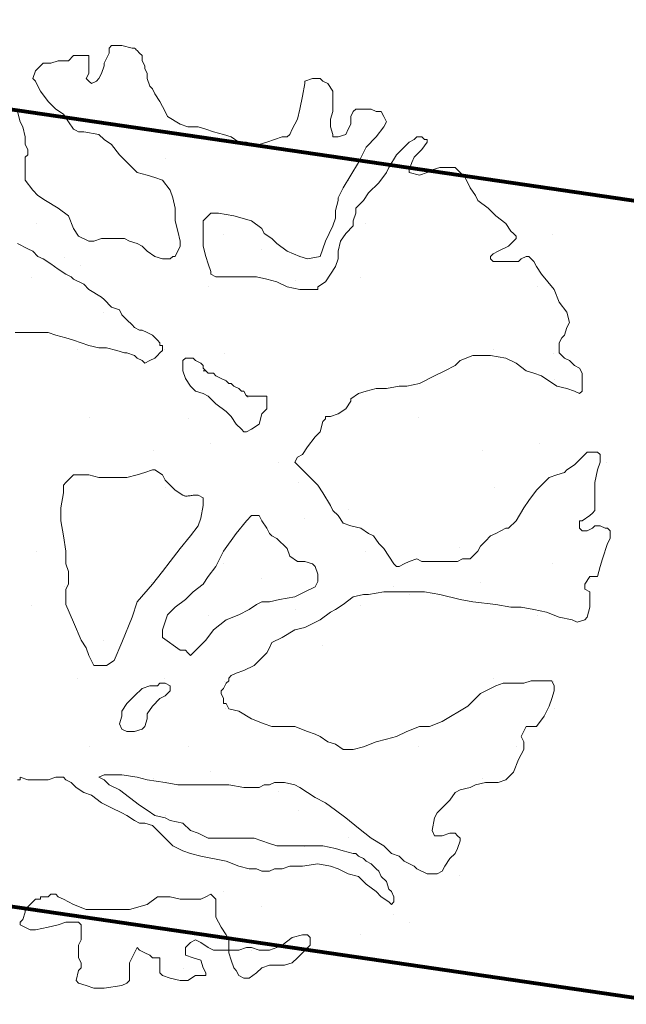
# Model space of a CAD drawing. Header units: millimetres. Extents: x -90830 to 24172, y -102460 to 73669.
# Tile 192 of 198: x 11579 to 12963, y 64617 to 66864. Entities that reach past the tile are written whole.
import ezdxf

# ---------------------------------------------------------------- set-up
doc = ezdxf.new("R2010")
doc.units = ezdxf.units.MM
doc.layers.add('Algemeen01', color=253, linetype='Continuous', lineweight=80)
doc.layers.add('Standard', color=253, linetype='Continuous', lineweight=9)

msp = doc.modelspace()

# ---------------------------------------------------------------- linework, layer by layer
at = {"layer": 'Algemeen01'}
for p, q in [((19211.9, 65536.5), (-5002.8, 69087.8)), ((17626.5, 65769.1), (176.5, 68328.2)), ((17626.5, 65769.1), (496.5, 68281.3)), ((17626.5, 63949.8), (1661.5, 66291.2))]:
    msp.add_line(p, q, dxfattribs=at)
at = {"layer": 'Standard'}
for p, q in [((11789.2, 66805.1), (11783.5, 66799.3)), ((11783.5, 66799.3), (11783.5, 66787.7)), ((11812.4, 66805.1), (11789.2, 66805.1)), ((11835.6, 66799.3), (11812.4, 66805.1)), ((11841.5, 66799.3), (11835.6, 66799.3)), ((11843.4, 66797.4), (11841.5, 66799.3)), ((11845.3, 66795.5), (11843.4, 66797.4)), ((11847.3, 66793.5), (11845.3, 66795.5)), ((11853, 66787.7), (11847.3, 66793.5)), ((11667.5, 66770.4), (11650.1, 66764.6)), ((11684.8, 66770.4), (11667.5, 66770.4)), ((11690.6, 66770.4), (11684.8, 66770.4)), ((11702.3, 66782), (11690.6, 66770.4)), ((11725.4, 66782), (11702.3, 66782)), ((11731.2, 66782), (11725.4, 66782)), ((11737.1, 66782), (11731.2, 66782)), ((11737.1, 66776.2), (11737.1, 66782)), ((11737.1, 66772.3), (11737.1, 66776.2)), ((11737.1, 66768.5), (11737.1, 66772.3)), ((11783.5, 66787.7), (11771.8, 66764.6)), ((11858.8, 66782), (11853, 66787.7)), ((11858.8, 66770.4), (11858.8, 66782)), ((11864.6, 66758.7), (11858.8, 66770.4)), ((11615.3, 66747.1), (11609.5, 66729.7)), ((11621, 66752.9), (11615.3, 66747.1)), ((11626.9, 66758.7), (11621, 66752.9)), ((11632.7, 66764.6), (11626.9, 66758.7)), ((11650.1, 66764.6), (11632.7, 66764.6)), ((11737.1, 66764.6), (11737.1, 66768.5)), ((11737.1, 66752.9), (11737.1, 66764.6)), ((11737.1, 66741.4), (11737.1, 66752.9)), ((11771.8, 66758.7), (11766, 66741.4)), ((11771.8, 66764.6), (11771.8, 66758.7)), ((11864.6, 66752.9), (11864.6, 66758.7)), ((11870.5, 66741.4), (11864.6, 66752.9)), ((11609.5, 66729.7), (11615.3, 66723.9)), ((11731.2, 66729.7), (11737.1, 66741.4)), ((11737.1, 66723.9), (11731.2, 66729.7)), ((11760.3, 66729.7), (11754.5, 66723.9)), ((11766, 66741.4), (11760.3, 66729.7)), ((11870.5, 66729.7), (11870.5, 66741.4)), ((11876.2, 66712.3), (11870.5, 66729.7)), ((12247.4, 66729.7), (12230.1, 66723.9)), ((12264.8, 66729.7), (12247.4, 66729.7)), ((12270.6, 66723.9), (12264.8, 66729.7)), ((11615.3, 66723.9), (11621, 66712.3)), ((11621, 66712.3), (11626.9, 66700.8)), ((11742.9, 66718.1), (11737.1, 66723.9)), ((11754.5, 66723.9), (11742.9, 66718.1)), ((11882, 66706.5), (11876.2, 66712.3)), ((11887.9, 66695), (11882, 66706.5)), ((12230.1, 66718.1), (12224.2, 66689.2)), ((12230.1, 66723.9), (12230.1, 66718.1)), ((12282.3, 66718.1), (12270.6, 66723.9)), ((12293.8, 66700.8), (12282.3, 66718.1)), ((11626.9, 66700.8), (11644.2, 66677.5)), ((11899.4, 66677.5), (11887.9, 66695)), ((12224.2, 66689.2), (12218.4, 66660.1)), ((12293.8, 66695), (12293.8, 66700.8)), ((12293.8, 66671.7), (12293.8, 66695)), ((11644.2, 66677.5), (11661.6, 66660.1)), ((11661.6, 66660.1), (11679.1, 66648.6)), ((11911.1, 66654.4), (11899.4, 66677.5)), ((12218.4, 66660.1), (12212.7, 66636.9)), ((12293.8, 66654.4), (12293.8, 66671.7)), ((12346.1, 66660.1), (12340.3, 66654.4)), ((12357.7, 66660.1), (12346.1, 66660.1)), ((12380.8, 66660.1), (12357.7, 66660.1)), ((12392.4, 66654.4), (12380.8, 66660.1)), ((11580.5, 66631.1), (11574.6, 66654.4)), ((11679.1, 66648.6), (11690.6, 66631.1)), ((11916.9, 66642.7), (11911.1, 66654.4)), ((11945.8, 66625.3), (11916.9, 66642.7)), ((12212.7, 66636.9), (12201, 66613.8)), ((12288, 66636.9), (12293.8, 66654.4)), ((12288, 66619.5), (12288, 66636.9)), ((12340.3, 66654.4), (12334.4, 66642.7)), ((12334.4, 66642.7), (12334.4, 66625.3)), ((12398.2, 66654.4), (12392.4, 66654.4)), ((12404.1, 66654.4), (12398.2, 66654.4)), ((12409.9, 66642.7), (12404.1, 66654.4)), ((12415.6, 66631.1), (12409.9, 66642.7)), ((11586.3, 66619.5), (11580.5, 66631.1)), ((11592.1, 66596.4), (11586.3, 66619.5)), ((11690.6, 66631.1), (11702.3, 66613.8)), ((11702.3, 66613.8), (11708.1, 66610.9)), ((11963.2, 66619.5), (11945.8, 66625.3)), ((11986.4, 66619.5), (11963.2, 66619.5)), ((12003.8, 66613.8), (11986.4, 66619.5)), ((12021.3, 66608), (12003.8, 66613.8)), ((12201, 66613.8), (12195.3, 66602.2)), ((12293.8, 66602.2), (12288, 66619.5)), ((12328.6, 66613.8), (12322.9, 66602.2)), ((12334.4, 66625.3), (12328.6, 66613.8)), ((12392.4, 66596.4), (12409.9, 66619.5)), ((12409.9, 66619.5), (12415.6, 66631.1)), ((11592.1, 66578.9), (11592.1, 66596.4)), ((11708.1, 66610.9), (11713.9, 66608)), ((11713.9, 66608), (11725.4, 66608)), ((11725.4, 66608), (11760.3, 66602.2)), ((11760.3, 66602.2), (11771.8, 66590.5)), ((11771.8, 66590.5), (11789.2, 66578.9)), ((12044.5, 66602.2), (12021.3, 66608)), ((12061.9, 66596.4), (12044.5, 66602.2)), ((12079.2, 66584.7), (12061.9, 66596.4)), ((12160.4, 66590.5), (12143.1, 66584.7)), ((12177.8, 66596.4), (12160.4, 66590.5)), ((12189.5, 66596.4), (12177.8, 66596.4)), ((12195.3, 66602.2), (12189.5, 66596.4)), ((12293.8, 66596.4), (12293.8, 66602.2)), ((12305.4, 66596.4), (12293.8, 66596.4)), ((12322.9, 66602.2), (12305.4, 66596.4)), ((12369.3, 66573.1), (12392.4, 66596.4)), ((12479.4, 66590.5), (12467.8, 66584.7)), ((12485.2, 66596.4), (12479.4, 66590.5)), ((12491.1, 66596.4), (12485.2, 66596.4)), ((12496.9, 66596.4), (12491.1, 66596.4)), ((12502.6, 66590.5), (12496.9, 66596.4)), ((12508.4, 66590.5), (12502.6, 66590.5)), ((12508.4, 66584.7), (12508.4, 66590.5)), ((11597.8, 66567.4), (11592.1, 66578.9)), ((11597.8, 66561.6), (11597.8, 66567.4)), ((11789.2, 66578.9), (11806.7, 66555.7)), ((12096.6, 66584.7), (12079.2, 66584.7)), ((12119.8, 66578.9), (12096.6, 66584.7)), ((12125.7, 66578.9), (12119.8, 66578.9)), ((12143.1, 66584.7), (12125.7, 66578.9)), ((12351.8, 66538.3), (12369.3, 66573.1)), ((12462, 66578.9), (12438.8, 66555.7)), ((12467.8, 66584.7), (12462, 66578.9)), ((12479.4, 66549.9), (12496.9, 66567.4)), ((12496.9, 66567.4), (12508.4, 66584.7)), ((11592.1, 66549.9), (11597.8, 66555.7)), ((11592.1, 66521), (11592.1, 66549.9)), ((11597.8, 66555.7), (11597.8, 66561.6)), ((11806.7, 66555.7), (11829.9, 66532.5)), ((11911.5, 66546.6), (11911.5, 66546.6)), ((12216, 66558.6), (12216, 66558.6)), ((12438.8, 66555.7), (12421.4, 66526.8)), ((12473.7, 66538.3), (12479.4, 66549.9)), ((11829.9, 66532.5), (11847.3, 66515.2)), ((12334.4, 66509.4), (12351.8, 66538.3)), ((12421.4, 66526.8), (12415.6, 66515.2)), ((12467.8, 66521), (12473.7, 66538.3)), ((12537.5, 66526.8), (12520, 66521)), ((12554.8, 66526.8), (12537.5, 66526.8)), ((12572.2, 66526.8), (12554.8, 66526.8)), ((12583.9, 66515.2), (12572.2, 66526.8)), ((11592.1, 66497.7), (11592.1, 66521)), ((11847.3, 66515.2), (11870.5, 66509.4)), ((11870.5, 66509.4), (11887.9, 66503.5)), ((11887.9, 66503.5), (11905.2, 66497.7)), ((12317.1, 66480.4), (12334.4, 66509.4)), ((12415.6, 66515.2), (12398.2, 66491.9)), ((12467.8, 66515.2), (12467.8, 66521)), ((12491.1, 66509.4), (12467.8, 66515.2)), ((12508.4, 66515.2), (12491.1, 66509.4)), ((12520, 66521), (12508.4, 66515.2)), ((12595.4, 66503.5), (12583.9, 66515.2)), ((12607, 66480.4), (12595.4, 66503.5)), ((11609.5, 66474.6), (11592.1, 66497.7)), ((11905.2, 66497.7), (11922.6, 66474.6)), ((12305.4, 66457.1), (12317.1, 66480.4)), ((12328.5, 66496.3), (12328.5, 66496.3)), ((12398.2, 66491.9), (12375, 66468.7)), ((12618.7, 66462.9), (12607, 66480.4)), ((11621, 66462.9), (11609.5, 66474.6)), ((11638.4, 66451.3), (11621, 66462.9)), ((11922.6, 66474.6), (11928.5, 66457.1)), ((11928.5, 66457.1), (11934.3, 66434)), ((12305.4, 66451.3), (12305.4, 66457.1)), ((12375, 66468.7), (12363.5, 66451.3)), ((12624.5, 66451.3), (12618.7, 66462.9)), ((11667.5, 66434), (11638.4, 66451.3)), ((11690.6, 66416.5), (11667.5, 66434)), ((11934.3, 66434), (11934.3, 66422.4)), ((12299.7, 66428.2), (12305.4, 66451.3)), ((12363.5, 66451.3), (12346.1, 66434)), ((12346.1, 66434), (12346.1, 66422.4)), ((12647.7, 66434), (12624.5, 66451.3)), ((12665.1, 66416.5), (12647.7, 66434)), ((11702.3, 66387.6), (11690.6, 66416.5)), ((11934.3, 66422.4), (11934.3, 66404.9)), ((11998.1, 66404.9), (12015.5, 66422.4)), ((12015.5, 66422.4), (12032.8, 66422.4)), ((12032.8, 66422.4), (12067.7, 66416.5)), ((12067.7, 66416.5), (12108.3, 66404.9)), ((12293.8, 66393.4), (12299.7, 66410.7)), ((12299.7, 66410.7), (12299.7, 66428.2)), ((12346.1, 66422.4), (12340.3, 66404.9)), ((12688.3, 66399.2), (12665.1, 66416.5)), ((11617.5, 66399.6), (11617.5, 66399.6)), ((11713.9, 66370.1), (11702.3, 66387.6)), ((11934.3, 66404.9), (11940, 66381.7)), ((11998.1, 66399.2), (11998.1, 66404.9)), ((11998.1, 66393.4), (11998.1, 66399.2)), ((11998.1, 66375.9), (11998.1, 66393.4)), ((12108.3, 66404.9), (12131.5, 66387.6)), ((12131.5, 66387.6), (12137.2, 66375.9)), ((12276.5, 66358.5), (12293.8, 66393.4)), ((12340.3, 66393.4), (12322.9, 66375.9)), ((12340.3, 66404.9), (12340.3, 66393.4)), ((12367.5, 66399.6), (12367.5, 66399.6)), ((12699.8, 66381.7), (12688.3, 66399.2)), ((11737.1, 66358.5), (11713.9, 66370.1)), ((11940, 66381.7), (11945.8, 66358.5)), ((11998.1, 66347), (11998.1, 66375.9)), ((12043.5, 66373.3), (12043.5, 66373.3)), ((12137.2, 66375.9), (12154.7, 66364.3)), ((12322.9, 66375.9), (12311.2, 66358.5)), ((12705.7, 66375.9), (12699.8, 66381.7)), ((12711.5, 66370.1), (12705.7, 66375.9)), ((12711.5, 66364.3), (12711.5, 66370.1)), ((12793.5, 66373.3), (12793.5, 66373.3)), ((11574.6, 66352.8), (11597.8, 66341.2)), ((11748.6, 66358.5), (11737.1, 66358.5)), ((11766, 66364.3), (11748.6, 66358.5)), ((11783.5, 66364.3), (11766, 66364.3)), ((11795, 66364.3), (11783.5, 66364.3)), ((11818.2, 66364.3), (11795, 66364.3)), ((11829.9, 66358.5), (11818.2, 66364.3)), ((11847.3, 66352.8), (11829.9, 66358.5)), ((11858.8, 66347), (11847.3, 66352.8)), ((11870.5, 66335.4), (11858.8, 66347)), ((11945.8, 66347), (11934.3, 66323.7)), ((11945.8, 66358.5), (11945.8, 66352.8)), ((11945.8, 66352.8), (11945.8, 66347)), ((12003.8, 66323.7), (11998.1, 66347)), ((12154.7, 66364.3), (12166.2, 66352.8)), ((12166.2, 66352.8), (12189.5, 66335.4)), ((12270.6, 66341.2), (12276.5, 66358.5)), ((12311.2, 66358.5), (12305.4, 66335.4)), ((12670.8, 66335.4), (12694, 66347)), ((12694, 66347), (12705.7, 66358.5)), ((12705.7, 66358.5), (12711.5, 66364.3)), ((11597.8, 66341.2), (11609.5, 66335.4)), ((11609.5, 66335.4), (11621, 66323.7)), ((11621, 66323.7), (11632.7, 66317.9)), ((11682, 66320.8), (11682, 66320.8)), ((11887.9, 66323.7), (11870.5, 66335.4)), ((11880.8, 66329.1), (11880.8, 66329.1)), ((11905.2, 66317.9), (11887.9, 66323.7)), ((11928.5, 66323.7), (11922.6, 66317.9)), ((11934.3, 66323.7), (11928.5, 66323.7)), ((12009.6, 66306.4), (12003.8, 66323.7)), ((12132, 66338.8), (12132, 66338.8)), ((12189.5, 66335.4), (12218.4, 66323.7)), ((12218.4, 66323.7), (12235.9, 66317.9)), ((12235.9, 66317.9), (12264.8, 66323.7)), ((12264.8, 66323.7), (12270.6, 66341.2)), ((12305.4, 66335.4), (12305.4, 66317.9)), ((12653.4, 66323.7), (12659.2, 66329.5)), ((12653.4, 66317.9), (12653.4, 66323.7)), ((12659.2, 66329.5), (12670.8, 66335.4)), ((12734.7, 66323.7), (12723, 66317.9)), ((12740.4, 66323.7), (12734.7, 66323.7)), ((12746.2, 66317.9), (12740.4, 66323.7)), ((11632.7, 66317.9), (11650.1, 66306.4)), ((11650.1, 66306.4), (11667.5, 66294.7)), ((11718.8, 66302.8), (11718.8, 66302.8)), ((11922.6, 66317.9), (11905.2, 66317.9)), ((12015.5, 66288.9), (12009.6, 66306.4)), ((12299.7, 66300.6), (12288, 66283.1)), ((12305.4, 66317.9), (12299.7, 66300.6)), ((12659.2, 66312.2), (12653.4, 66317.9)), ((12676.6, 66312.2), (12659.2, 66312.2)), ((12699.8, 66312.2), (12676.6, 66312.2)), ((12717.2, 66312.2), (12699.8, 66312.2)), ((12723, 66317.9), (12717.2, 66312.2)), ((12752.1, 66312.2), (12746.2, 66317.9)), ((12757.8, 66300.6), (12752.1, 66312.2)), ((12769.4, 66283.1), (12757.8, 66300.6)), ((11607, 66275.8), (11607, 66275.8)), ((11667.5, 66294.7), (11684.8, 66283.1)), ((11684.8, 66283.1), (11696.5, 66277.3)), ((11696.5, 66277.3), (11702.3, 66271.5)), ((12015.5, 66283.1), (12015.5, 66288.9)), ((12027, 66277.3), (12015.5, 66283.1)), ((12044.5, 66277.3), (12027, 66277.3)), ((12061.9, 66277.3), (12044.5, 66277.3)), ((12096.6, 66277.3), (12061.9, 66277.3)), ((12119.8, 66277.3), (12096.6, 66277.3)), ((12143.1, 66271.5), (12119.8, 66277.3)), ((12288, 66283.1), (12276.5, 66265.8)), ((12357, 66275.8), (12357, 66275.8)), ((12798.5, 66248.4), (12769.4, 66283.1)), ((11702.3, 66271.5), (11725.4, 66260)), ((11725.4, 66260), (11737.1, 66248.4)), ((12010.5, 66254.1), (12010.5, 66254.1)), ((12166.2, 66265.8), (12143.1, 66271.5)), ((12189.5, 66254.2), (12166.2, 66265.8)), ((12218.4, 66248.4), (12189.5, 66254.2)), ((12207.8, 66267.6), (12207.8, 66267.6)), ((12276.5, 66265.8), (12259.1, 66254.2)), ((12259.1, 66254.2), (12259.1, 66248.4)), ((12760.5, 66254.1), (12760.5, 66254.1)), ((11737.1, 66248.4), (11766, 66230.9)), ((11766, 66230.9), (11771.8, 66225.2)), ((12241.6, 66248.4), (12218.4, 66248.4)), ((12259.1, 66248.4), (12241.6, 66248.4)), ((12810, 66219.4), (12798.5, 66248.4)), ((11771.8, 66225.2), (11789.2, 66207.7)), ((11789.2, 66207.7), (11806.7, 66201.9)), ((12827.4, 66196.1), (12810, 66219.4)), ((11770.5, 66196.3), (11770.5, 66196.3)), ((11806.7, 66201.9), (11812.4, 66190.3)), ((11812.4, 66190.3), (11824.1, 66178.8)), ((12833.3, 66173), (12827.4, 66196.1)), ((11824.1, 66178.8), (11835.6, 66167.2)), ((11835.6, 66167.2), (11841.5, 66161.4)), ((12827.4, 66161.4), (12833.3, 66173)), ((11592.1, 66149.7), (11568.9, 66149.7)), ((11609.5, 66149.7), (11592.1, 66149.7)), ((11621, 66149.7), (11609.5, 66149.7)), ((11644.2, 66149.7), (11621, 66149.7)), ((11661.6, 66143.9), (11644.2, 66149.7)), ((11684.8, 66138.2), (11661.6, 66143.9)), ((11841.5, 66161.4), (11853, 66155.5)), ((11853, 66155.5), (11858.8, 66155.5)), ((11858.8, 66155.5), (11870.5, 66149.7)), ((11870.5, 66149.7), (11882, 66143.9)), ((11882, 66143.9), (11893.7, 66132.4)), ((12815.9, 66138.2), (12821.7, 66143.9)), ((12821.7, 66143.9), (12827.4, 66161.4)), ((11702.3, 66132.4), (11684.8, 66138.2)), ((11719.7, 66126.6), (11702.3, 66132.4)), ((11737.1, 66120.7), (11719.7, 66126.6)), ((11760.3, 66114.9), (11737.1, 66120.7)), ((11893.7, 66132.4), (11899.4, 66126.6)), ((11899.4, 66126.6), (11899.4, 66120.7)), ((11899.4, 66120.7), (11905.2, 66120.7)), ((11905.2, 66120.7), (11905.2, 66114.9)), ((12810, 66126.6), (12815.9, 66138.2)), ((12810, 66120.7), (12810, 66126.6)), ((12810, 66114.9), (12810, 66120.7)), ((11712, 66110.8), (11712, 66110.8)), ((11777.6, 66114.9), (11760.3, 66114.9)), ((11800.9, 66109.1), (11777.6, 66114.9)), ((11818.2, 66103.3), (11800.9, 66109.1)), ((11824.1, 66103.3), (11818.2, 66103.3)), ((11841.5, 66097.6), (11824.1, 66103.3)), ((11847.3, 66091.8), (11841.5, 66097.6)), ((11893.7, 66097.6), (11887.9, 66091.8)), ((11899.4, 66103.3), (11893.7, 66097.6)), ((11905.2, 66109.1), (11899.4, 66103.3)), ((11905.2, 66114.9), (11905.2, 66109.1)), ((11910.8, 66110.8), (11910.8, 66110.8)), ((12047.3, 66102.6), (12047.3, 66102.6)), ((12583.9, 66086), (12612.8, 66097.6)), ((12612.8, 66097.6), (12630.2, 66097.6)), ((12630.2, 66097.6), (12653.4, 66097.6)), ((12653.4, 66097.6), (12688.3, 66091.8)), ((12660.8, 66110.8), (12660.8, 66110.8)), ((12797.3, 66102.6), (12797.3, 66102.6)), ((12810, 66103.3), (12810, 66114.9)), ((12821.7, 66091.8), (12810, 66103.3)), ((11858.8, 66086), (11847.3, 66091.8)), ((11864.6, 66080.2), (11858.8, 66086)), ((11876.2, 66086), (11864.6, 66080.2)), ((11887.9, 66091.8), (11876.2, 66086)), ((11957.5, 66091.8), (11951.7, 66086)), ((11951.7, 66086), (11951.7, 66074.4)), ((11951.7, 66074.4), (11951.7, 66062.7)), ((11963.2, 66091.8), (11957.5, 66091.8)), ((11974.9, 66091.8), (11963.2, 66091.8)), ((11980.7, 66086), (11974.9, 66091.8)), ((11992.2, 66080.2), (11980.7, 66086)), ((11998.1, 66074.4), (11992.2, 66080.2)), ((11998.1, 66068.5), (11998.1, 66074.4)), ((12549, 66062.7), (12572.2, 66074.4)), ((12572.2, 66074.4), (12583.9, 66086)), ((12688.3, 66091.8), (12711.5, 66080.2)), ((12711.5, 66080.2), (12734.7, 66062.7)), ((12833.3, 66086), (12821.7, 66091.8)), ((12844.8, 66074.4), (12833.3, 66086)), ((12856.4, 66068.5), (12844.8, 66074.4)), ((11951.7, 66062.7), (11957.5, 66045.4)), ((12003.8, 66062.7), (11998.1, 66068.5)), ((11998.1, 66062.7), (12003.8, 66062.7)), ((12003.8, 66062.7), (11998.1, 66062.7)), ((12009.6, 66056.9), (12003.8, 66062.7)), ((12021.3, 66056.9), (12009.6, 66056.9)), ((12027, 66051.2), (12021.3, 66056.9)), ((12038.7, 66045.4), (12027, 66051.2)), ((12491.1, 66033.7), (12525.8, 66051.2)), ((12525.8, 66051.2), (12549, 66062.7)), ((12734.7, 66062.7), (12752.1, 66056.9)), ((12752.1, 66056.9), (12769.4, 66051.2)), ((12769.4, 66051.2), (12804.2, 66027.9)), ((12862.3, 66056.9), (12856.4, 66068.5)), ((12862.3, 66045.4), (12862.3, 66056.9)), ((11957.5, 66045.4), (11969.1, 66027.9)), ((11969.1, 66027.9), (11980.7, 66016.3)), ((12050.2, 66039.6), (12038.7, 66045.4)), ((12049.5, 66042.6), (12049.5, 66042.6)), ((12056.1, 66033.7), (12050.2, 66039.6)), ((12061.9, 66033.7), (12056.1, 66033.7)), ((12067.7, 66027.9), (12061.9, 66033.7)), ((12079.2, 66022.1), (12067.7, 66027.9)), ((12415.6, 66022.1), (12444.7, 66027.9)), ((12444.7, 66027.9), (12462, 66027.9)), ((12462, 66027.9), (12491.1, 66033.7)), ((12799.5, 66042.6), (12799.5, 66042.6)), ((12804.2, 66027.9), (12827.4, 66022.1)), ((12862.3, 66027.9), (12862.3, 66045.4)), ((12862.3, 66022.1), (12862.3, 66027.9)), ((11980.7, 66016.3), (11998.1, 66010.6)), ((11998.1, 66010.6), (12009.6, 66004.8)), ((12085.1, 66016.3), (12079.2, 66022.1)), ((12090.8, 66016.3), (12085.1, 66016.3)), ((12096.6, 66004.8), (12090.8, 66016.3)), ((12099.8, 66002.1), (12097.5, 66007.3)), ((12334.4, 65999), (12351.8, 66010.6)), ((12351.8, 66010.6), (12369.3, 66016.3)), ((12369.3, 66016.3), (12392.4, 66022.1)), ((12392.4, 66022.1), (12415.6, 66022.1)), ((12827.4, 66022.1), (12844.8, 66016.3)), ((12844.8, 66016.3), (12856.4, 66010.6)), ((12856.4, 66010.6), (12862.3, 66016.3)), ((12862.3, 66016.3), (12862.3, 66022.1)), ((12009.6, 66004.8), (12027, 65987.4)), ((12027, 65987.4), (12050.2, 65969.9)), ((12102.5, 66004.8), (12096.6, 66004.8)), ((12108.3, 66004.8), (12102.5, 66004.8)), ((12119.8, 66004.8), (12108.3, 66004.8)), ((12131.5, 66004.8), (12119.8, 66004.8)), ((12143.1, 66004.8), (12131.5, 66004.8)), ((12143.1, 65999), (12143.1, 66004.8)), ((12143.1, 65993.2), (12143.1, 65999)), ((12143.1, 65975.7), (12143.1, 65993.2)), ((12322.9, 65975.7), (12334.4, 65993.2)), ((12334.4, 65993.2), (12334.4, 65999)), ((12050.2, 65969.9), (12061.9, 65958.4)), ((12125.7, 65940.9), (12131.5, 65964.2)), ((12131.5, 65964.2), (12143.1, 65975.7)), ((12288, 65958.4), (12305.4, 65964.2)), ((12305.4, 65964.2), (12322.9, 65975.7)), ((11738.3, 65955.6), (11738.3, 65955.6)), ((11963.3, 65954.1), (11963.3, 65954.1)), ((12061.9, 65958.4), (12073.4, 65940.9)), ((12073.4, 65940.9), (12085.1, 65929.3)), ((12108.3, 65929.3), (12125.7, 65940.9)), ((12264.8, 65923.6), (12270.6, 65946.7)), ((12270.6, 65946.7), (12276.5, 65952.6)), ((12276.5, 65952.6), (12276.5, 65958.4)), ((12276.5, 65958.4), (12288, 65958.4)), ((12488.3, 65955.6), (12488.3, 65955.6)), ((12085.1, 65929.3), (12090.8, 65923.6)), ((12090.8, 65923.6), (12096.6, 65923.6)), ((12096.6, 65923.6), (12108.3, 65929.3)), ((12253.2, 65912), (12264.8, 65923.6)), ((12014.3, 65897.8), (12014.3, 65897.8)), ((12235.9, 65888.7), (12253.2, 65912)), ((12764.3, 65897.8), (12764.3, 65897.8)), ((11885.3, 65881.3), (11885.3, 65881.3)), ((12212.7, 65865.5), (12224.2, 65871.4)), ((12224.2, 65871.4), (12235.9, 65888.7)), ((12635.3, 65881.3), (12635.3, 65881.3)), ((12873.8, 65877.2), (12856.4, 65859.7)), ((12885.4, 65877.2), (12873.8, 65877.2)), ((12897, 65877.2), (12885.4, 65877.2)), ((12902.9, 65871.4), (12897, 65877.2)), ((12902.9, 65853.9), (12902.9, 65871.4)), ((12168.8, 65852.8), (12168.8, 65852.8)), ((12206.8, 65853.9), (12212.7, 65865.5)), ((12212.7, 65848.1), (12206.8, 65853.9)), ((12218.4, 65842.3), (12212.7, 65848.1)), ((12844.8, 65848.1), (12827.4, 65836.6)), ((12856.4, 65859.7), (12844.8, 65848.1)), ((12897, 65836.6), (12902.9, 65853.9)), ((12918.8, 65852.8), (12918.8, 65852.8)), ((11864.6, 65830.8), (11847.3, 65825)), ((11882, 65836.6), (11864.6, 65830.8)), ((11887.9, 65836.6), (11882, 65836.6)), ((11905.2, 65825), (11887.9, 65836.6)), ((12224.2, 65836.6), (12218.4, 65842.3)), ((12235.9, 65825), (12224.2, 65836.6)), ((12821.7, 65830.8), (12804.2, 65825)), ((12827.4, 65836.6), (12821.7, 65830.8)), ((12891.2, 65807.5), (12897, 65836.6)), ((11684.8, 65807.5), (11679.1, 65801.7)), ((11702.3, 65825), (11684.8, 65807.5)), ((11713.9, 65825), (11702.3, 65825)), ((11737.1, 65825), (11713.9, 65825)), ((11760.3, 65819.2), (11737.1, 65825)), ((11783.5, 65819.2), (11760.3, 65819.2)), ((11824.1, 65819.2), (11783.5, 65819.2)), ((11847.3, 65825), (11824.1, 65819.2)), ((11911.1, 65813.3), (11905.2, 65825)), ((11922.6, 65801.7), (11911.1, 65813.3)), ((12216, 65808.6), (12216, 65808.6)), ((12259.1, 65801.7), (12235.9, 65825)), ((12775.3, 65807.5), (12757.8, 65790.2)), ((12786.8, 65819.2), (12775.3, 65807.5)), ((12804.2, 65825), (12786.8, 65819.2)), ((12891.2, 65784.4), (12891.2, 65807.5)), ((11679.1, 65784.4), (11673.3, 65749.6)), ((11679.1, 65801.7), (11679.1, 65784.4)), ((11911.5, 65796.6), (11911.5, 65796.6)), ((11934.3, 65790.2), (11922.6, 65801.7)), ((11951.7, 65778.5), (11934.3, 65790.2)), ((12270.6, 65784.4), (12259.1, 65801.7)), ((12288, 65755.3), (12270.6, 65784.4)), ((12661.5, 65796.6), (12661.5, 65796.6)), ((12757.8, 65790.2), (12740.4, 65766.9)), ((12891.2, 65766.9), (12891.2, 65784.4)), ((11953.1, 65778), (11951.7, 65778.5)), ((11954.5, 65777.6), (11953.1, 65778)), ((11955.9, 65777.2), (11954.5, 65777.6)), ((11957.4, 65776.7), (11955.9, 65777.2)), ((11958.8, 65776.3), (11957.4, 65776.7)), ((11961.1, 65776.6), (11958.8, 65776.3)), ((11963.4, 65776.9), (11961.1, 65776.6)), ((11965.7, 65777.2), (11963.4, 65776.9)), ((11968, 65777.5), (11965.7, 65777.2)), ((11970.3, 65777.9), (11968, 65777.5)), ((11972.6, 65778.2), (11970.3, 65777.9)), ((11974.9, 65778.5), (11972.6, 65778.2)), ((11986.4, 65778.5), (11974.9, 65778.5)), ((11998.1, 65772.7), (11986.4, 65778.5)), ((11998.1, 65761.1), (11998.1, 65772.7)), ((11998.1, 65755.3), (11998.1, 65761.1)), ((12740.4, 65766.9), (12728.8, 65749.6)), ((12891.2, 65755.3), (12891.2, 65766.9)), ((11673.3, 65749.6), (11673.3, 65720.5)), ((11992.2, 65726.3), (11998.1, 65755.3)), ((12293.8, 65743.8), (12288, 65755.3)), ((12305.4, 65732.2), (12293.8, 65743.8)), ((12328.5, 65746.3), (12328.5, 65746.3)), ((12728.8, 65749.6), (12711.5, 65720.5)), ((12879.7, 65732.2), (12885.4, 65738)), ((12885.4, 65738), (12891.2, 65743.8)), ((12891.2, 65743.8), (12891.2, 65755.3)), ((11673.3, 65720.5), (11679.1, 65685.7)), ((11986.4, 65709), (11992.2, 65726.3)), ((12096.6, 65720.5), (12073.4, 65691.5)), ((12108.3, 65732.2), (12096.6, 65720.5)), ((12119.8, 65732.2), (12108.3, 65732.2)), ((12125.7, 65732.2), (12119.8, 65732.2)), ((12131.5, 65720.5), (12125.7, 65732.2)), ((12143.1, 65703.2), (12131.5, 65720.5)), ((12228.8, 65726.1), (12228.8, 65726.1)), ((12317.1, 65714.7), (12305.4, 65732.2)), ((12334.4, 65709), (12317.1, 65714.7)), ((12711.5, 65720.5), (12694, 65703.2)), ((12856.4, 65703.2), (12856.4, 65720.5)), ((12856.4, 65720.5), (12862.3, 65720.5)), ((12862.3, 65720.5), (12879.7, 65732.2)), ((11969.1, 65685.7), (11986.4, 65709)), ((12073.4, 65691.5), (12044.5, 65651)), ((12148.9, 65691.5), (12143.1, 65703.2)), ((12154.7, 65685.7), (12148.9, 65691.5)), ((12357.7, 65703.2), (12334.4, 65709)), ((12375, 65691.5), (12357.7, 65703.2)), ((12386.7, 65685.7), (12375, 65691.5)), ((12665.1, 65691.5), (12653.4, 65685.7)), ((12676.6, 65697.4), (12665.1, 65691.5)), ((12688.3, 65703.2), (12676.6, 65697.4)), ((12694, 65703.2), (12688.3, 65703.2)), ((12862.3, 65697.4), (12856.4, 65703.2)), ((12873.8, 65697.4), (12862.3, 65697.4)), ((12885.4, 65703.2), (12873.8, 65697.4)), ((12891.2, 65709), (12885.4, 65703.2)), ((12897, 65709), (12891.2, 65709)), ((12902.9, 65709), (12897, 65709)), ((12914.4, 65703.2), (12902.9, 65709)), ((12920.3, 65703.2), (12914.4, 65703.2)), ((12926.1, 65697.4), (12920.3, 65703.2)), ((12926.1, 65679.9), (12926.1, 65697.4)), ((11679.1, 65685.7), (11684.8, 65651)), ((11945.8, 65656.8), (11969.1, 65685.7)), ((12166.2, 65679.9), (12154.7, 65685.7)), ((12189.5, 65656.8), (12166.2, 65679.9)), ((12398.2, 65668.4), (12386.7, 65685.7)), ((12409.9, 65656.8), (12398.2, 65668.4)), ((12641.8, 65674.1), (12630.2, 65662.6)), ((12653.4, 65685.7), (12641.8, 65674.1)), ((12908.6, 65633.5), (12920.3, 65668.4)), ((12920.3, 65668.4), (12926.1, 65679.9)), ((11617.5, 65649.6), (11617.5, 65649.6)), ((11684.8, 65651), (11684.8, 65622)), ((11922.6, 65627.7), (11945.8, 65656.8)), ((12044.5, 65651), (12027, 65616.2)), ((12195.3, 65639.3), (12189.5, 65656.8)), ((12367.5, 65649.6), (12367.5, 65649.6)), ((12433, 65622), (12409.9, 65656.8)), ((12582, 65660.1), (12582, 65660.1)), ((12624.5, 65651), (12607, 65633.5)), ((12630.2, 65662.6), (12624.5, 65651)), ((11905.2, 65604.5), (11922.6, 65627.7)), ((12043.5, 65623.3), (12043.5, 65623.3)), ((12212.7, 65627.7), (12195.3, 65639.3)), ((12230.1, 65627.7), (12212.7, 65627.7)), ((12247.4, 65622), (12230.1, 65627.7)), ((12467.8, 65627.7), (12456.2, 65622)), ((12485.2, 65633.5), (12467.8, 65627.7)), ((12496.9, 65627.7), (12485.2, 65633.5)), ((12520, 65627.7), (12496.9, 65627.7)), ((12537.5, 65627.7), (12520, 65627.7)), ((12554.8, 65627.7), (12537.5, 65627.7)), ((12578.1, 65627.7), (12554.8, 65627.7)), ((12589.6, 65633.5), (12578.1, 65627.7)), ((12607, 65633.5), (12589.6, 65633.5)), ((12793.5, 65623.3), (12793.5, 65623.3)), ((12902.9, 65616.2), (12908.6, 65633.5)), ((11684.8, 65622), (11690.6, 65604.5)), ((11690.6, 65604.5), (11690.6, 65581.4)), ((11882, 65575.6), (11905.2, 65604.5)), ((12027, 65616.2), (12009.6, 65592.9)), ((12253.2, 65616.2), (12247.4, 65622)), ((12259.1, 65598.7), (12253.2, 65616.2)), ((12438.8, 65616.2), (12433, 65622)), ((12444.7, 65616.2), (12438.8, 65616.2)), ((12456.2, 65622), (12444.7, 65616.2)), ((12897, 65592.9), (12902.9, 65616.2)), ((11690.6, 65581.4), (11690.6, 65575.6)), ((11880.8, 65579.1), (11880.8, 65579.1)), ((12009.6, 65592.9), (11998.1, 65575.6)), ((12132, 65588.8), (12132, 65588.8)), ((12253.2, 65569.8), (12259.1, 65581.4)), ((12259.1, 65581.4), (12259.1, 65598.7)), ((12630.8, 65579.1), (12630.8, 65579.1)), ((12868, 65575.6), (12879.7, 65592.9)), ((12879.7, 65592.9), (12891.2, 65592.9)), ((12882, 65588.8), (12882, 65588.8)), ((12891.2, 65592.9), (12897, 65592.9)), ((11682, 65570.8), (11682, 65570.8)), ((11690.6, 65575.6), (11684.8, 65564)), ((11684.8, 65564), (11684.8, 65540.7)), ((11847.3, 65535), (11882, 65575.6)), ((11974.9, 65558.2), (11957.5, 65540.7)), ((11998.1, 65575.6), (11974.9, 65558.2)), ((12206.8, 65546.5), (12230.1, 65558.2)), ((12230.1, 65558.2), (12253.2, 65569.8)), ((12375, 65552.3), (12409.9, 65558.2)), ((12409.9, 65558.2), (12438.8, 65558.2)), ((12432, 65570.8), (12432, 65570.8)), ((12438.8, 65558.2), (12467.8, 65558.2)), ((12467.8, 65558.2), (12502.6, 65558.2)), ((12502.6, 65558.2), (12537.5, 65552.3)), ((12868, 65564), (12868, 65575.6)), ((12879.7, 65558.2), (12868, 65564)), ((12879.7, 65546.5), (12879.7, 65558.2)), ((11684.8, 65540.7), (11684.8, 65529.2)), ((11835.6, 65500.1), (11847.3, 65535)), ((11957.5, 65540.7), (11934.3, 65523.4)), ((12119.8, 65529.2), (12131.5, 65535)), ((12131.5, 65535), (12148.9, 65535)), ((12148.9, 65535), (12172.1, 65540.7)), ((12172.1, 65540.7), (12206.8, 65546.5)), ((12317.1, 65529.2), (12340.3, 65546.5)), ((12340.3, 65546.5), (12363.5, 65552.3)), ((12363.5, 65552.3), (12375, 65552.3)), ((12468.8, 65552.8), (12468.8, 65552.8)), ((12537.5, 65552.3), (12583.9, 65540.7)), ((12583.9, 65540.7), (12612.8, 65535)), ((12612.8, 65535), (12665.1, 65529.2)), ((12879.7, 65535), (12879.7, 65546.5)), ((12879.7, 65523.4), (12879.7, 65535)), ((11607, 65525.8), (11607, 65525.8)), ((11684.8, 65529.2), (11702.3, 65488.6)), ((11934.3, 65523.4), (11916.9, 65505.9)), ((12079.2, 65505.9), (12102.5, 65517.5)), ((12102.5, 65517.5), (12119.8, 65529.2)), ((12207.8, 65517.6), (12207.8, 65517.6)), ((12264.8, 65494.4), (12288, 65511.7)), ((12288, 65511.7), (12299.7, 65517.5)), ((12299.7, 65517.5), (12317.1, 65529.2)), ((12357, 65525.8), (12357, 65525.8)), ((12665.1, 65529.2), (12699.8, 65523.4)), ((12699.8, 65523.4), (12723, 65523.4)), ((12723, 65523.4), (12752.1, 65517.5)), ((12752.1, 65517.5), (12781, 65511.7)), ((12781, 65511.7), (12810, 65500.1)), ((12873.8, 65500.1), (12879.7, 65523.4)), ((11702.3, 65488.6), (11719.7, 65448)), ((11812.4, 65442.2), (11835.6, 65500.1)), ((11916.9, 65505.9), (11905.2, 65471.2)), ((12010.5, 65504.1), (12010.5, 65504.1)), ((12021.3, 65471.2), (12050.2, 65494.4)), ((12050.2, 65494.4), (12079.2, 65505.9)), ((12230.1, 65477), (12264.8, 65494.4)), ((12760.5, 65504.1), (12760.5, 65504.1)), ((12810, 65500.1), (12839.1, 65494.4)), ((12839.1, 65494.4), (12850.6, 65488.6)), ((12850.6, 65488.6), (12868, 65494.4)), ((12868, 65494.4), (12873.8, 65500.1)), ((11905.2, 65471.2), (11905.2, 65453.7)), ((12003.8, 65448), (12021.3, 65471.2)), ((12177.8, 65453.7), (12206.8, 65471.2)), ((12206.8, 65471.2), (12230.1, 65477)), ((11719.7, 65448), (11731.2, 65430.5)), ((11770.5, 65446.3), (11770.5, 65446.3)), ((11905.2, 65453.7), (11945.8, 65424.7)), ((11986.4, 65430.5), (12003.8, 65448)), ((12154.7, 65442.2), (12177.8, 65453.7)), ((11731.2, 65430.5), (11737.1, 65413.1)), ((11795, 65401.6), (11812.4, 65442.2)), ((11945.8, 65424.7), (11957.5, 65424.7)), ((11957.5, 65424.7), (11963.2, 65418.9)), ((11969.1, 65413.1), (11986.4, 65430.5)), ((12143.1, 65418.9), (12148.9, 65430.5)), ((12148.9, 65430.5), (12154.7, 65442.2)), ((12269.3, 65436.6), (12269.3, 65436.6)), ((11737.1, 65413.1), (11748.6, 65390)), ((11777.6, 65390), (11795, 65401.6)), ((11963.2, 65418.9), (11969.1, 65413.1)), ((12114, 65390), (12125.7, 65401.6)), ((12125.7, 65401.6), (12143.1, 65418.9)), ((11748.6, 65390), (11754.5, 65390)), ((11754.5, 65390), (11777.6, 65390)), ((12073.4, 65372.5), (12090.8, 65378.3)), ((12090.8, 65378.3), (12114, 65390)), ((11712, 65360.8), (11712, 65360.8)), ((11910.8, 65360.8), (11910.8, 65360.8)), ((12050.2, 65349.4), (12056.1, 65355.2)), ((12056.1, 65361), (12061.9, 65366.8)), ((12056.1, 65355.2), (12056.1, 65361)), ((12061.9, 65366.8), (12073.4, 65372.5)), ((12660.8, 65360.8), (12660.8, 65360.8)), ((12746.2, 65355.2), (12728.8, 65349.4)), ((12775.3, 65355.2), (12746.2, 65355.2)), ((12792.7, 65355.2), (12775.3, 65355.2)), ((12798.5, 65343.5), (12792.7, 65355.2)), ((11858.8, 65337.7), (11841.5, 65320.4)), ((11876.2, 65343.5), (11858.8, 65337.7)), ((11893.7, 65343.5), (11876.2, 65343.5)), ((11899.4, 65349.4), (11893.7, 65343.5)), ((11911.1, 65349.4), (11899.4, 65349.4)), ((11922.6, 65343.5), (11911.1, 65349.4)), ((11911.1, 65320.4), (11922.6, 65331.9)), ((11922.6, 65337.7), (11922.6, 65343.5)), ((11922.6, 65331.9), (11922.6, 65337.7)), ((12038.7, 65331.9), (12044.5, 65337.7)), ((12038.7, 65326.1), (12038.7, 65331.9)), ((12044.5, 65337.7), (12050.2, 65349.4)), ((12047.3, 65352.6), (12047.3, 65352.6)), ((12665.1, 65343.5), (12630.2, 65326.1)), ((12682.4, 65349.4), (12665.1, 65343.5)), ((12705.7, 65349.4), (12682.4, 65349.4)), ((12728.8, 65349.4), (12705.7, 65349.4)), ((12792.7, 65314.6), (12798.5, 65331.9)), ((12797.3, 65352.6), (12797.3, 65352.6)), ((12798.5, 65331.9), (12798.5, 65343.5)), ((11841.5, 65320.4), (11824.1, 65303)), ((11882, 65297.2), (11899.4, 65314.6)), ((11899.4, 65314.6), (11911.1, 65320.4)), ((12044.5, 65314.6), (12038.7, 65326.1)), ((12044.5, 65308.8), (12044.5, 65314.6)), ((12044.5, 65303), (12044.5, 65308.8)), ((12630.2, 65326.1), (12601.3, 65297.2)), ((12786.8, 65297.2), (12792.7, 65314.6)), ((11824.1, 65303), (11812.4, 65285.5)), ((11870.5, 65279.8), (11882, 65297.2)), ((12050.2, 65303), (12044.5, 65303)), ((12049.5, 65292.6), (12049.5, 65292.6)), ((12056.1, 65291.3), (12050.2, 65303)), ((12079.2, 65285.5), (12056.1, 65291.3)), ((12601.3, 65297.2), (12543.2, 65262.4)), ((12775.3, 65274), (12786.8, 65297.2)), ((12799.5, 65292.6), (12799.5, 65292.6)), ((11812.4, 65274), (11806.7, 65256.5)), ((11812.4, 65285.5), (11812.4, 65274)), ((11864.6, 65250.7), (11870.5, 65268.2)), ((11870.5, 65268.2), (11870.5, 65279.8)), ((12108.3, 65268.2), (12079.2, 65285.5)), ((12137.2, 65256.5), (12108.3, 65268.2)), ((12757.8, 65250.7), (12775.3, 65274)), ((11806.7, 65256.5), (11812.4, 65244.9)), ((11812.4, 65244.9), (11824.1, 65239.1)), ((11841.5, 65239.1), (11858.8, 65244.9)), ((11858.8, 65244.9), (11864.6, 65250.7)), ((12154.7, 65250.7), (12137.2, 65256.5)), ((12183.6, 65250.7), (12154.7, 65250.7)), ((12206.8, 65250.7), (12183.6, 65250.7)), ((12235.9, 65239.1), (12206.8, 65250.7)), ((12491.1, 65250.7), (12462, 65239.1)), ((12514.3, 65250.7), (12491.1, 65250.7)), ((12543.2, 65262.4), (12514.3, 65250.7)), ((12723, 65227.6), (12734.7, 65250.7)), ((12734.7, 65250.7), (12740.4, 65250.7)), ((12740.4, 65250.7), (12757.8, 65250.7)), ((11824.1, 65239.1), (11835.6, 65239.1)), ((11835.6, 65239.1), (11841.5, 65239.1)), ((12253.2, 65233.4), (12235.9, 65239.1)), ((12264.8, 65227.6), (12253.2, 65233.4)), ((12282.3, 65216), (12264.8, 65227.6)), ((12415.6, 65221.8), (12392.4, 65216)), ((12438.8, 65227.6), (12415.6, 65221.8)), ((12462, 65239.1), (12438.8, 65227.6)), ((12728.8, 65216), (12723, 65227.6)), ((11738.3, 65205.6), (11738.3, 65205.6)), ((11963.3, 65204.1), (11963.3, 65204.1)), ((12299.7, 65210.2), (12282.3, 65216)), ((12317.1, 65198.5), (12299.7, 65210.2)), ((12340.3, 65198.5), (12317.1, 65198.5)), ((12363.5, 65204.3), (12340.3, 65198.5)), ((12392.4, 65216), (12363.5, 65204.3)), ((12488.3, 65205.6), (12488.3, 65205.6)), ((12713.3, 65204.1), (12713.3, 65204.1)), ((12723, 65187), (12728.8, 65198.5)), ((12728.8, 65198.5), (12728.8, 65216)), ((12705.7, 65146.4), (12717.2, 65175.4)), ((12717.2, 65175.4), (12723, 65187)), ((11574.6, 65129), (11580.5, 65129)), ((11580.5, 65129), (11580.5, 65134.8)), ((11580.5, 65134.8), (11597.8, 65129)), ((11597.8, 65129), (11621, 65129)), ((11621, 65129), (11644.2, 65129)), ((11644.2, 65129), (11661.6, 65134.8)), ((11661.6, 65134.8), (11667.5, 65134.8)), ((11667.5, 65134.8), (11679.1, 65134.8)), ((11679.1, 65134.8), (11684.8, 65129)), ((11684.8, 65129), (11696.5, 65123.2)), ((11760.3, 65134.8), (11771.8, 65140.6)), ((11771.8, 65129), (11760.3, 65134.8)), ((11771.8, 65140.6), (11783.5, 65140.6)), ((11783.5, 65117.3), (11771.8, 65129)), ((11783.5, 65140.6), (11812.4, 65140.6)), ((11812.4, 65140.6), (11847.3, 65134.8)), ((11847.3, 65134.8), (11870.5, 65129)), ((11870.5, 65129), (11911.1, 65123.2)), ((11885.3, 65131.3), (11885.3, 65131.3)), ((12014.3, 65147.8), (12014.3, 65147.8)), ((12635.3, 65131.3), (12635.3, 65131.3)), ((12670.8, 65123.2), (12688.3, 65129)), ((12688.3, 65129), (12705.7, 65146.4)), ((11696.5, 65123.2), (11708, 65111.5)), ((11708, 65111.5), (11725.4, 65100)), ((11806.7, 65105.8), (11783.5, 65117.3)), ((11911.1, 65123.2), (11940, 65117.3)), ((11940, 65117.3), (11969.1, 65117.3)), ((11969.1, 65117.3), (12003.8, 65117.3)), ((12003.8, 65117.3), (12056.1, 65117.3)), ((12056.1, 65117.3), (12090.8, 65111.5)), ((12090.8, 65111.5), (12119.8, 65111.5)), ((12119.8, 65111.5), (12125.7, 65111.5)), ((12125.7, 65111.5), (12137.2, 65117.3)), ((12137.2, 65117.3), (12148.9, 65117.3)), ((12148.9, 65117.3), (12160.4, 65123.2)), ((12160.4, 65123.2), (12172.1, 65123.2)), ((12172.1, 65123.2), (12183.6, 65123.2)), ((12183.6, 65123.2), (12206.8, 65117.3)), ((12206.8, 65117.3), (12218.4, 65111.5)), ((12218.4, 65111.5), (12235.9, 65100)), ((12583.9, 65105.8), (12607, 65111.5)), ((12607, 65111.5), (12618.7, 65117.3)), ((12618.7, 65117.3), (12641.8, 65123.2)), ((12641.8, 65123.2), (12659.2, 65123.2)), ((12659.2, 65123.2), (12670.8, 65123.2)), ((11725.4, 65100), (11742.9, 65094.2)), ((11742.9, 65094.2), (11766, 65076.7)), ((11829.9, 65088.4), (11806.7, 65105.8)), ((11853, 65070.9), (11829.9, 65088.4)), ((12168.8, 65102.8), (12168.8, 65102.8)), ((12235.9, 65100), (12253.2, 65088.4)), ((12253.2, 65088.4), (12276.5, 65076.7)), ((12560.7, 65082.5), (12572.2, 65100)), ((12572.2, 65100), (12583.9, 65105.8)), ((11766, 65076.7), (11789.2, 65065.2)), ((11789.2, 65065.2), (11812.4, 65053.6)), ((11870.5, 65059.4), (11853, 65070.9)), ((12276.5, 65076.7), (12299.7, 65059.4)), ((12531.7, 65053.6), (12560.7, 65082.5)), ((11812.4, 65053.6), (11824.1, 65047.8)), ((11824.1, 65047.8), (11841.5, 65036.1)), ((11887.9, 65047.8), (11870.5, 65059.4)), ((11911.1, 65042), (11887.9, 65047.8)), ((11922.6, 65036.1), (11911.1, 65042)), ((11911.5, 65046.6), (11911.5, 65046.6)), ((12216, 65058.6), (12216, 65058.6)), ((12299.7, 65059.4), (12322.9, 65042)), ((12322.9, 65042), (12351.8, 65018.8)), ((12520, 65013), (12525.8, 65042)), ((12525.8, 65042), (12531.7, 65053.6)), ((11841.5, 65036.1), (11853, 65030.3)), ((11853, 65030.3), (11864.6, 65030.3)), ((11864.6, 65030.3), (11882, 65024.5)), ((11882, 65024.5), (11893.7, 65013)), ((11951.7, 65030.3), (11922.6, 65036.1)), ((11969.1, 65013), (11951.7, 65030.3)), ((12351.8, 65018.8), (12380.8, 64995.5)), ((11893.7, 65013), (11911.1, 64995.5)), ((11911.1, 64995.5), (11928.5, 64978.2)), ((11986.4, 65007.2), (11969.1, 65013)), ((12009.6, 64995.5), (11986.4, 65007.2)), ((12032.8, 64995.5), (12009.6, 64995.5)), ((12050.2, 64995.5), (12032.8, 64995.5)), ((12073.4, 64995.5), (12050.2, 64995.5)), ((12090.8, 64995.5), (12073.4, 64995.5)), ((12114, 64995.5), (12090.8, 64995.5)), ((12131.5, 64989.7), (12114, 64995.5)), ((12328.5, 64996.3), (12328.5, 64996.3)), ((12380.8, 64995.5), (12409.9, 64978.2)), ((12525.8, 65001.3), (12520, 65013)), ((12537.5, 65001.3), (12525.8, 65001.3)), ((12543.2, 65001.3), (12537.5, 65001.3)), ((12560.7, 65007.2), (12543.2, 65001.3)), ((12572.2, 65007.2), (12560.7, 65007.2)), ((12578.1, 65001.3), (12572.2, 65007.2)), ((12583.9, 64995.5), (12578.1, 65001.3)), ((12583.9, 64989.7), (12583.9, 64995.5)), ((11928.5, 64978.2), (11951.7, 64966.6)), ((12148.9, 64983.9), (12131.5, 64989.7)), ((12166.2, 64978.2), (12148.9, 64983.9)), ((12183.6, 64978.2), (12166.2, 64978.2)), ((12206.8, 64978.2), (12183.6, 64978.2)), ((12218.4, 64978.2), (12206.8, 64978.2)), ((12247.4, 64978.2), (12218.4, 64978.2)), ((12228.8, 64976.1), (12228.8, 64976.1)), ((12270.6, 64978.2), (12247.4, 64978.2)), ((12299.7, 64972.4), (12270.6, 64978.2)), ((12317.1, 64966.6), (12299.7, 64972.4)), ((12409.9, 64978.2), (12427.3, 64960.8)), ((12572.2, 64960.8), (12578.1, 64972.4)), ((12578.1, 64972.4), (12583.9, 64989.7)), ((11951.7, 64966.6), (11969.1, 64960.8)), ((11969.1, 64960.8), (11992.2, 64955)), ((11992.2, 64955), (12050.2, 64943.3)), ((12340.3, 64960.8), (12317.1, 64966.6)), ((12346.1, 64960.8), (12340.3, 64960.8)), ((12351.8, 64955), (12346.1, 64960.8)), ((12363.5, 64949.1), (12351.8, 64955)), ((12369.3, 64943.3), (12363.5, 64949.1)), ((12427.3, 64960.8), (12444.7, 64955)), ((12444.7, 64955), (12456.2, 64943.3)), ((12549, 64931.8), (12560.7, 64949.1)), ((12560.7, 64949.1), (12572.2, 64960.8)), ((12050.2, 64943.3), (12079.2, 64931.8)), ((12079.2, 64931.8), (12102.5, 64926)), ((12177.8, 64926), (12195.3, 64931.8)), ((12195.3, 64931.8), (12206.8, 64931.8)), ((12206.8, 64931.8), (12224.2, 64931.8)), ((12224.2, 64931.8), (12259.1, 64937.5)), ((12259.1, 64937.5), (12288, 64931.8)), ((12288, 64931.8), (12305.4, 64926)), ((12380.8, 64937.5), (12369.3, 64943.3)), ((12392.4, 64926), (12380.8, 64937.5)), ((12456.2, 64943.3), (12479.4, 64931.8)), ((12479.4, 64931.8), (12485.2, 64926)), ((12543.2, 64920.2), (12549, 64931.8)), ((12102.5, 64926), (12119.8, 64926)), ((12119.8, 64926), (12131.5, 64920.2)), ((12131.5, 64920.2), (12137.2, 64920.2)), ((12137.2, 64920.2), (12143.1, 64920.2)), ((12143.1, 64920.2), (12148.9, 64920.2)), ((12148.9, 64920.2), (12160.4, 64926)), ((12160.4, 64926), (12177.8, 64926)), ((12305.4, 64926), (12328.6, 64914.3)), ((12328.6, 64914.3), (12351.8, 64908.5)), ((12351.8, 64908.5), (12369.3, 64891.2)), ((12398.2, 64920.2), (12392.4, 64926)), ((12404.1, 64908.5), (12398.2, 64920.2)), ((12415.6, 64896.9), (12404.1, 64908.5)), ((12485.2, 64926), (12508.4, 64914.3)), ((12508.4, 64914.3), (12514.3, 64914.3)), ((12514.3, 64914.3), (12520, 64914.3)), ((12520, 64914.3), (12531.7, 64914.3)), ((12531.7, 64914.3), (12543.2, 64920.2)), ((12582, 64910.1), (12582, 64910.1)), ((12367.5, 64899.6), (12367.5, 64899.6)), ((12369.3, 64891.2), (12392.4, 64873.8)), ((12421.4, 64879.6), (12415.6, 64896.9)), ((11644.2, 64862.1), (11626.9, 64862.1)), ((11626.9, 64862.1), (11626.9, 64856.3)), ((11650.1, 64868), (11644.2, 64862.1)), ((11655.9, 64868), (11650.1, 64868)), ((11661.6, 64868), (11655.9, 64868)), ((11667.5, 64862.1), (11661.6, 64868)), ((11679.1, 64856.3), (11667.5, 64862.1)), ((11893.7, 64862.1), (11870.5, 64844.8)), ((11905.2, 64862.1), (11893.7, 64862.1)), ((11922.6, 64862.1), (11905.2, 64862.1)), ((11945.8, 64856.3), (11922.6, 64862.1)), ((12003.8, 64862.1), (11992.2, 64856.3)), ((12015.5, 64868), (12003.8, 64862.1)), ((12027, 64856.3), (12015.5, 64868)), ((12043.5, 64873.3), (12043.5, 64873.3)), ((12392.4, 64873.8), (12404.1, 64862.1)), ((12404.1, 64862.1), (12421.4, 64850.6)), ((12427.3, 64873.8), (12421.4, 64879.6)), ((12433, 64862.1), (12427.3, 64873.8)), ((12433, 64850.6), (12433, 64862.1)), ((11615.3, 64856.3), (11592.1, 64833.2)), ((11621, 64856.3), (11615.3, 64856.3)), ((11626.9, 64856.3), (11621, 64856.3)), ((11690.6, 64850.6), (11679.1, 64856.3)), ((11702.3, 64844.8), (11690.6, 64850.6)), ((11731.2, 64833.2), (11702.3, 64844.8)), ((11870.5, 64844.8), (11829.9, 64833.2)), ((11957.5, 64856.3), (11945.8, 64856.3)), ((11974.9, 64856.3), (11957.5, 64856.3)), ((11992.2, 64856.3), (11974.9, 64856.3)), ((12027, 64844.8), (12027, 64856.3)), ((12027, 64839), (12027, 64844.8)), ((12027, 64821.5), (12027, 64839)), ((12132, 64838.8), (12132, 64838.8)), ((12421.4, 64850.6), (12427.3, 64844.8)), ((12427.3, 64844.8), (12433, 64850.6)), ((11592.1, 64827.3), (11586.3, 64809.9)), ((11592.1, 64833.2), (11592.1, 64827.3)), ((11783.5, 64833.2), (11731.2, 64833.2)), ((11829.9, 64833.2), (11783.5, 64833.2)), ((12027, 64815.7), (12027, 64821.5)), ((12032.8, 64804.2), (12027, 64815.7)), ((12432, 64820.8), (12432, 64820.8)), ((11586.3, 64809.9), (11580.5, 64804.2)), ((11580.5, 64804.2), (11580.5, 64798.4)), ((11580.5, 64798.4), (11603.6, 64786.8)), ((11583, 64803.8), (11583, 64803.8)), ((11615.3, 64786.8), (11644.2, 64792.6)), ((11644.2, 64792.6), (11667.5, 64798.4)), ((11667.5, 64798.4), (11684.8, 64804.2)), ((11684.8, 64804.2), (11702.3, 64804.2)), ((11702.3, 64804.2), (11713.9, 64804.2)), ((11713.9, 64804.2), (11719.7, 64798.4)), ((11719.7, 64798.4), (11719.7, 64786.8)), ((12038.7, 64792.6), (12032.8, 64804.2)), ((12050.2, 64775.1), (12038.7, 64792.6)), ((12468.8, 64802.8), (12468.8, 64802.8)), ((11603.6, 64786.8), (11615.3, 64786.8)), ((11719.7, 64786.8), (11719.7, 64781)), ((11719.7, 64781), (11719.7, 64769.3)), ((11719.7, 64769.3), (11719.7, 64763.6)), ((12056.1, 64763.6), (12050.2, 64775.1)), ((12201, 64769.3), (12177.8, 64752)), ((12224.2, 64775.1), (12201, 64769.3)), ((12235.9, 64775.1), (12224.2, 64775.1)), ((12241.6, 64769.3), (12235.9, 64775.1)), ((12241.6, 64757.8), (12241.6, 64769.3)), ((12357, 64775.8), (12357, 64775.8)), ((11719.7, 64763.6), (11713.9, 64752)), ((11713.9, 64752), (11713.9, 64734.5)), ((11957.5, 64746.2), (11969.1, 64757.8)), ((11969.1, 64757.8), (11980.7, 64763.6)), ((11980.7, 64763.6), (11992.2, 64757.8)), ((11992.2, 64757.8), (12009.6, 64746.2)), ((12056.1, 64746.2), (12056.1, 64763.6)), ((12177.8, 64752), (12166.2, 64746.2)), ((12212.7, 64722.9), (12241.6, 64752)), ((12241.6, 64752), (12241.6, 64757.8)), ((11713.9, 64734.5), (11713.9, 64722.9)), ((11829.9, 64711.4), (11841.5, 64734.5)), ((11841.5, 64734.5), (11847.3, 64746.2)), ((11847.3, 64746.2), (11853, 64740.3)), ((11853, 64740.3), (11864.6, 64734.5)), ((11864.6, 64734.5), (11876.2, 64728.7)), ((11876.2, 64728.7), (11882, 64722.9)), ((11957.5, 64734.5), (11957.5, 64746.2)), ((11957.5, 64728.7), (11957.5, 64734.5)), ((11974.9, 64722.9), (11957.5, 64728.7)), ((12009.6, 64746.2), (12021.3, 64740.3)), ((12021.3, 64740.3), (12038.7, 64740.3)), ((12038.7, 64740.3), (12050.2, 64740.3)), ((12050.2, 64740.3), (12056.1, 64740.3)), ((12056.1, 64740.3), (12056.1, 64746.2)), ((12056.1, 64740.3), (12056.1, 64734.5)), ((12061.9, 64740.3), (12056.1, 64740.3)), ((12056.1, 64734.5), (12061.9, 64717.2)), ((12079.2, 64740.3), (12061.9, 64740.3)), ((12096.6, 64746.2), (12079.2, 64740.3)), ((12108.3, 64746.2), (12096.6, 64746.2)), ((12125.7, 64740.3), (12108.3, 64746.2)), ((12109, 64739.3), (12109, 64739.3)), ((12148.9, 64740.3), (12125.7, 64740.3)), ((12166.2, 64746.2), (12148.9, 64740.3)), ((11713.9, 64722.9), (11719.7, 64711.4)), ((11719.7, 64711.4), (11719.7, 64699.8)), ((11829.9, 64699.8), (11829.9, 64711.4)), ((11882, 64722.9), (11893.7, 64722.9)), ((11893, 64721.8), (11893, 64721.8)), ((11893.7, 64722.9), (11899.4, 64722.9)), ((11899.4, 64722.9), (11899.4, 64717.2)), ((11899.4, 64717.2), (11899.4, 64711.4)), ((11899.4, 64711.4), (11899.4, 64694)), ((11992.2, 64717.2), (11974.9, 64722.9)), ((11998.1, 64699.8), (11992.2, 64717.2)), ((12061.9, 64717.2), (12067.7, 64699.8)), ((12131.5, 64699.8), (12148.9, 64705.6)), ((12148.9, 64705.6), (12166.2, 64705.6)), ((12166.2, 64705.6), (12183.6, 64705.6)), ((12183.6, 64705.6), (12201, 64711.4)), ((12201, 64711.4), (12212.7, 64722.9)), ((11713.9, 64694), (11708, 64670.8)), ((11719.7, 64699.8), (11713.9, 64694)), ((11829.9, 64682.3), (11829.9, 64699.8)), ((11829.9, 64670.8), (11829.9, 64682.3)), ((11899.4, 64694), (11899.4, 64688.1)), ((11899.4, 64688.1), (11905.2, 64682.3)), ((11905.2, 64682.3), (11922.6, 64676.6)), ((11952, 64698.8), (11952, 64698.8)), ((11963.2, 64670.8), (11980.7, 64682.3)), ((11980.7, 64682.3), (11998.1, 64682.3)), ((12003.8, 64688.1), (11998.1, 64699.8)), ((11998.1, 64682.3), (12003.8, 64682.3)), ((12003.8, 64682.3), (12003.8, 64688.1)), ((12067.7, 64699.8), (12073.4, 64694)), ((12073.4, 64694), (12079.2, 64682.3)), ((12079.2, 64682.3), (12090.8, 64676.6)), ((12102.5, 64676.6), (12119.8, 64688.1)), ((12119.8, 64688.1), (12131.5, 64699.8)), ((11708, 64670.8), (11713.9, 64665)), ((11713.9, 64665), (11731.2, 64659.2)), ((11731.2, 64659.2), (11748.6, 64653.3)), ((11771.8, 64653.3), (11812.4, 64659.2)), ((11812.4, 64659.2), (11824.1, 64665)), ((11824.1, 64665), (11829.9, 64670.8)), ((11922.6, 64676.6), (11945.8, 64670.8)), ((11945.8, 64670.8), (11963.2, 64670.8)), ((12090.8, 64676.6), (12102.5, 64676.6)), ((11748.6, 64653.3), (11771.8, 64653.3))]:
    msp.add_line(p, q, dxfattribs=at)

doc.saveas('drawing.dxf')
